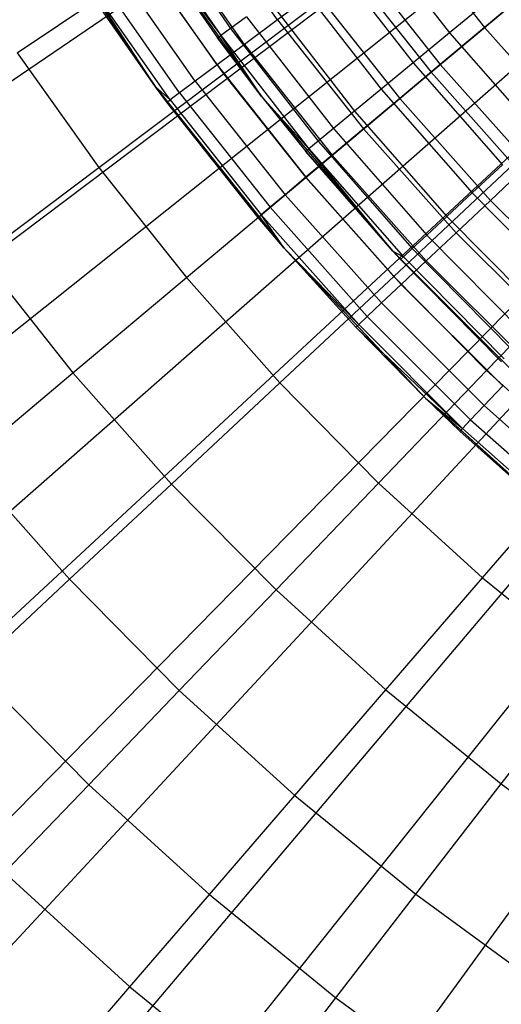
# Model space of a CAD drawing. Extents: x 0.1 to 20.1, y -10 to 10.
# Tile 11 of 127: x 8.723 to 9.028, y -1.527 to -0.903. Entities that reach past the tile are written whole.
import ezdxf

# ---------------------------------------------------------------- set-up
doc = ezdxf.new("R2010")
doc.units = 0
doc.header["$LTSCALE"] = 2.54
doc.layers.get('0').update_dxf_attribs({"linetype": 'CONTINUOUS'})

# ---------------------------------------------------------------- blocks, each defined once
blk = doc.blocks.new('DROPS_COLOR_E_STL')
at = {"color": 0}
for p, q in [((1.9183, -5.57819, 1.7), (9.39079, -0.48353, 14.61615)), ((1.9183, -5.57819, 1.7), (9.39079, -0.48353, 14.61615)), ((2.35804, -6.17401, 1.7), (9.42891, -0.53518, 14.61615)), ((2.35804, -6.17401, 1.7), (9.42891, -0.53518, 14.61615)), ((9.38178, -0.54237, 14.69615), (2.11983, -6.02635, 1.7)), ((9.38178, -0.54237, 14.69615), (2.11983, -6.02635, 1.7)), ((2.84107, -6.7353, 1.7), (9.47078, -0.58383, 14.61615)), ((2.84107, -6.7353, 1.7), (9.47078, -0.58383, 14.61615)), ((9.4238, -0.59393, 14.69615), (2.58668, -6.59925, 1.7)), ((9.4238, -0.59393, 14.69615), (2.58668, -6.59925, 1.7)), ((3.3647, -7.25893, 1.7), (9.51617, -0.62922, 14.61615)), ((3.3647, -7.25893, 1.7), (9.51617, -0.62922, 14.61615)), ((9.46951, -0.64225, 14.69615), (3.09457, -7.1361, 1.7)), ((9.46951, -0.64225, 14.69615), (3.09457, -7.1361, 1.7)), ((3.92599, -7.74196, 1.7), (9.56482, -0.67109, 14.61615)), ((3.92599, -7.74196, 1.7), (9.56482, -0.67109, 14.61615)), ((9.51866, -0.68706, 14.69615), (3.64072, -7.63398, 1.7)), ((9.51866, -0.68706, 14.69615), (3.64072, -7.63398, 1.7)), ((9.57099, -0.72812, 14.69615), (4.22215, -8.09017, 1.7)), ((9.57099, -0.72812, 14.69615), (4.22215, -8.09017, 1.7)), ((8.80572, -0.83422, 13.03248), (8.85691, -0.90874, 13.03248)), ((8.80572, -0.83422, 13.03248), (8.85691, -0.90874, 13.03248)), ((8.8866, -0.90334, 13.19811), (8.83613, -0.83126, 13.19811)), ((8.8866, -0.90334, 13.19811), (8.83613, -0.83126, 13.19811)), ((8.73663, -0.83739, 9.34871), (8.80942, -0.94573, 9.34871)), ((8.73663, -0.83739, 9.34871), (8.80942, -0.94573, 9.34871)), ((8.79932, -0.83835, 12.9909), (8.85076, -0.91324, 12.9909)), ((8.79932, -0.83835, 12.9909), (8.85076, -0.91324, 12.9909)), ((8.80239, -0.84777, 9.34871), (8.87683, -0.95203, 9.34871)), ((8.80239, -0.84777, 9.34871), (8.87683, -0.95203, 9.34871)), ((8.80239, -0.84777, 9.34871), (8.8487, -0.91474, 12.94871)), ((8.80239, -0.84777, 9.34871), (8.8487, -0.91474, 12.94871)), ((8.80239, -0.84777, 12.94871), (8.8487, -0.91474, 12.94871)), ((8.80239, -0.84777, 12.94871), (8.8487, -0.91474, 12.94871)), ((8.80239, -0.84777, 12.94871), (8.85076, -0.91324, 12.9909)), ((8.80239, -0.84777, 12.94871), (8.85076, -0.91324, 12.9909)), ((8.86578, -0.91884, 13.16153), (8.81444, -0.84552, 13.16153)), ((8.86578, -0.91884, 13.16153), (8.81444, -0.84552, 13.16153)), ((8.94389, -0.84516, 13.21069), (8.99548, -0.91155, 13.21069)), ((8.94389, -0.84516, 13.21069), (8.99548, -0.91155, 13.21069)), ((8.96675, -0.84367, 13.2874), (9.01772, -0.90814, 13.2874)), ((8.96675, -0.84367, 13.2874), (9.01772, -0.90814, 13.2874)), ((8.84838, -0.9318, 13.12227), (8.79632, -0.85745, 13.12227)), ((8.84838, -0.9318, 13.12227), (8.79632, -0.85745, 13.12227)), ((8.91976, -0.8628, 13.18081), (8.97243, -0.93058, 13.18081)), ((8.91976, -0.8628, 13.18081), (8.97243, -0.93058, 13.18081)), ((8.93741, -0.86552, 13.26145), (8.9897, -0.93165, 13.26145)), ((8.93741, -0.86552, 13.26145), (8.9897, -0.93165, 13.26145)), ((8.72195, -0.92413, 8.51436), (8.80399, -0.86912, 8.61447)), ((8.72195, -0.92413, 8.51436), (8.80399, -0.86912, 8.61447)), ((8.83461, -0.94205, 13.08083), (8.78197, -0.86688, 13.08083)), ((8.83461, -0.94205, 13.08083), (8.78197, -0.86688, 13.08083)), ((8.80399, -0.86912, 8.61447), (8.85251, -0.93743, 8.61447)), ((8.80399, -0.86912, 8.61447), (8.85251, -0.93743, 8.61447)), ((8.98402, -0.93642, 8.70955), (9.06693, -0.86685, 8.79935)), ((8.98402, -0.93642, 8.70955), (9.06693, -0.86685, 8.79935)), ((8.80942, -0.94573, 12.94871), (8.76532, -0.87783, 12.9935)), ((8.80942, -0.94573, 12.94871), (8.76532, -0.87783, 12.9935)), ((8.81862, -0.95395, 12.9935), (8.76532, -0.87783, 12.9935)), ((8.81862, -0.95395, 12.9935), (8.76532, -0.87783, 12.9935)), ((8.82465, -0.94946, 13.03772), (8.7716, -0.8737, 13.03772)), ((8.82465, -0.94946, 13.03772), (8.7716, -0.8737, 13.03772)), ((8.85251, -0.93743, 8.61447), (8.93536, -0.87517, 8.70955)), ((8.85251, -0.93743, 8.61447), (8.93536, -0.87517, 8.70955)), ((8.89872, -0.87818, 13.14754), (8.95233, -0.94717, 13.14754)), ((8.89872, -0.87818, 13.14754), (8.95233, -0.94717, 13.14754)), ((8.93536, -0.87517, 8.70955), (8.98402, -0.93642, 8.70955)), ((8.93536, -0.87517, 8.70955), (8.98402, -0.93642, 8.70955)), ((8.80942, -0.94573, 9.34871), (8.76322, -0.87921, 12.94871)), ((8.80942, -0.94573, 9.34871), (8.76322, -0.87921, 12.94871)), ((8.80942, -0.94573, 12.94871), (8.76322, -0.87921, 12.94871)), ((8.80942, -0.94573, 12.94871), (8.76322, -0.87921, 12.94871)), ((9.0478, -0.8829, 13.3091), (9.01772, -0.90814, 13.2874)), ((9.0478, -0.8829, 13.3091), (9.01772, -0.90814, 13.2874)), ((8.88107, -0.89109, 13.11137), (8.93546, -0.96109, 13.11137)), ((8.88107, -0.89109, 13.11137), (8.93546, -0.96109, 13.11137)), ((8.91058, -0.88549, 13.23156), (8.8866, -0.90334, 13.19811)), ((8.91058, -0.88549, 13.23156), (8.8866, -0.90334, 13.19811)), ((8.91058, -0.88549, 13.23156), (8.96408, -0.95315, 13.23156)), ((8.91058, -0.88549, 13.23156), (8.96408, -0.95315, 13.23156)), ((9.02114, -0.89038, 13.23676), (8.99548, -0.91155, 13.21069)), ((9.02114, -0.89038, 13.23676), (8.99548, -0.91155, 13.21069)), ((8.86706, -0.90132, 13.07283), (8.85691, -0.90874, 13.03248)), ((8.86706, -0.90132, 13.07283), (8.85691, -0.90874, 13.03248)), ((8.8866, -0.90334, 13.19811), (8.86578, -0.91884, 13.16153)), ((8.8866, -0.90334, 13.19811), (8.86578, -0.91884, 13.16153)), ((8.86706, -0.90132, 13.07283), (8.92209, -0.97213, 13.07283)), ((8.86706, -0.90132, 13.07283), (8.92209, -0.97213, 13.07283)), ((8.8866, -0.90334, 13.19811), (8.94118, -0.97237, 13.19811)), ((8.8866, -0.90334, 13.19811), (8.94118, -0.97237, 13.19811)), ((8.85691, -0.90874, 13.03248), (8.85076, -0.91324, 12.9909)), ((8.85691, -0.90874, 13.03248), (8.85076, -0.91324, 12.9909)), ((8.85691, -0.90874, 13.03248), (8.91239, -0.98013, 13.03248)), ((8.85691, -0.90874, 13.03248), (8.91239, -0.98013, 13.03248)), ((9.01772, -0.90814, 13.2874), (8.9897, -0.93165, 13.26145)), ((9.01772, -0.90814, 13.2874), (8.9897, -0.93165, 13.26145)), ((9.07236, -0.96953, 13.2874), (9.01772, -0.90814, 13.2874)), ((9.07236, -0.96953, 13.2874), (9.01772, -0.90814, 13.2874)), ((8.8487, -0.91474, 12.94871), (8.85076, -0.91324, 12.9909)), ((8.8487, -0.91474, 12.94871), (8.85076, -0.91324, 12.9909)), ((8.87683, -0.95203, 9.34871), (8.8487, -0.91474, 12.94871)), ((8.8487, -0.91474, 12.94871), (8.87683, -0.95203, 12.94871)), ((8.87683, -0.95203, 9.34871), (8.8487, -0.91474, 12.94871)), ((8.8487, -0.91474, 12.94871), (8.87683, -0.95203, 12.94871)), ((8.87683, -0.95203, 12.94871), (8.85076, -0.91324, 12.9909)), ((8.85076, -0.91324, 12.9909), (8.90651, -0.98498, 12.9909)), ((8.87683, -0.95203, 12.94871), (8.85076, -0.91324, 12.9909)), ((8.85076, -0.91324, 12.9909), (8.90651, -0.98498, 12.9909)), ((8.99548, -0.91155, 13.21069), (8.97243, -0.93058, 13.18081)), ((8.99548, -0.91155, 13.21069), (8.97243, -0.93058, 13.18081)), ((8.99548, -0.91155, 13.21069), (9.05088, -0.9748, 13.21069)), ((8.99548, -0.91155, 13.21069), (9.05088, -0.9748, 13.21069)), ((8.86578, -0.91884, 13.16153), (8.84838, -0.9318, 13.12227)), ((8.86578, -0.91884, 13.16153), (8.84838, -0.9318, 13.12227)), ((8.86578, -0.91884, 13.16153), (8.9213, -0.98905, 13.16153)), ((8.86578, -0.91884, 13.16153), (8.9213, -0.98905, 13.16153)), ((8.72195, -0.92413, 8.51436), (8.77354, -0.99677, 8.51436)), ((8.72195, -0.92413, 8.51436), (8.77354, -0.99677, 8.51436)), ((8.84838, -0.9318, 13.12227), (8.83461, -0.94205, 13.08083)), ((8.84838, -0.9318, 13.12227), (8.83461, -0.94205, 13.08083)), ((8.84838, -0.9318, 13.12227), (8.90467, -1.003, 13.12227)), ((8.84838, -0.9318, 13.12227), (8.90467, -1.003, 13.12227)), ((8.97243, -0.93058, 13.18081), (8.95233, -0.94717, 13.14754)), ((8.97243, -0.93058, 13.18081), (8.95233, -0.94717, 13.14754)), ((8.9897, -0.93165, 13.26145), (8.96408, -0.95315, 13.23156)), ((8.9897, -0.93165, 13.26145), (8.96408, -0.95315, 13.23156)), ((8.97243, -0.93058, 13.18081), (9.02899, -0.99515, 13.18081)), ((8.97243, -0.93058, 13.18081), (9.02899, -0.99515, 13.18081)), ((9.04575, -0.99464, 13.26145), (8.9897, -0.93165, 13.26145)), ((9.04575, -0.99464, 13.26145), (8.9897, -0.93165, 13.26145)), ((8.77354, -0.99677, 8.51436), (8.85251, -0.93743, 8.61447)), ((8.77354, -0.99677, 8.51436), (8.85251, -0.93743, 8.61447)), ((8.85251, -0.93743, 8.61447), (8.90462, -1.00304, 8.61447)), ((8.85251, -0.93743, 8.61447), (8.90462, -1.00304, 8.61447)), ((8.90462, -1.00304, 8.61447), (8.98402, -0.93642, 8.70955)), ((8.90462, -1.00304, 8.61447), (8.98402, -0.93642, 8.70955)), ((8.98402, -0.93642, 8.70955), (9.03589, -0.99497, 8.70955)), ((8.98402, -0.93642, 8.70955), (9.03589, -0.99497, 8.70955)), ((8.80942, -0.94573, 9.34871), (8.80942, -0.94573, 12.94871)), ((8.80942, -0.94573, 9.34871), (8.80942, -0.94573, 12.94871)), ((8.80942, -0.94573, 9.34871), (8.8166, -0.95545, 12.94871)), ((8.8166, -0.95545, 12.94871), (8.80942, -0.94573, 12.94871)), ((8.80942, -0.94573, 9.34871), (8.8166, -0.95545, 12.94871)), ((8.80942, -0.94573, 9.34871), (8.8908, -1.04778, 9.34871)), ((8.80942, -0.94573, 9.34871), (8.8908, -1.04778, 9.34871)), ((8.8166, -0.95545, 12.94871), (8.80942, -0.94573, 12.94871)), ((8.81862, -0.95395, 12.9935), (8.80942, -0.94573, 12.94871)), ((8.81862, -0.95395, 12.9935), (8.80942, -0.94573, 12.94871)), ((8.83461, -0.94205, 13.08083), (8.82465, -0.94946, 13.03772)), ((8.83461, -0.94205, 13.08083), (8.82465, -0.94946, 13.03772)), ((8.83461, -0.94205, 13.08083), (8.89152, -1.01403, 13.08083)), ((8.83461, -0.94205, 13.08083), (8.89152, -1.01403, 13.08083)), ((8.95233, -0.94717, 13.14754), (8.93546, -0.96109, 13.11137)), ((8.95233, -0.94717, 13.14754), (8.93546, -0.96109, 13.11137)), ((8.95233, -0.94717, 13.14754), (9.00989, -1.01289, 13.14754)), ((8.95233, -0.94717, 13.14754), (9.00989, -1.01289, 13.14754)), ((8.82465, -0.94946, 13.03772), (8.81862, -0.95395, 12.9935)), ((8.82465, -0.94946, 13.03772), (8.81862, -0.95395, 12.9935)), ((8.82465, -0.94946, 13.03772), (8.88201, -1.02201, 13.03772)), ((8.82465, -0.94946, 13.03772), (8.88201, -1.02201, 13.03772)), ((8.87683, -0.95203, 9.34871), (8.95963, -1.04979, 9.34871)), ((8.87683, -0.95203, 9.34871), (8.95963, -1.04979, 9.34871)), ((8.87683, -0.95203, 9.34871), (8.90454, -0.9866, 12.94871)), ((8.87683, -0.95203, 9.34871), (8.90454, -0.9866, 12.94871)), ((8.87683, -0.95203, 9.34871), (8.87683, -0.95203, 12.94871)), ((8.87683, -0.95203, 12.94871), (8.90454, -0.9866, 12.94871)), ((8.87683, -0.95203, 9.34871), (8.87683, -0.95203, 12.94871)), ((8.87683, -0.95203, 12.94871), (8.90454, -0.9866, 12.94871)), ((8.87683, -0.95203, 12.94871), (8.90651, -0.98498, 12.9909)), ((8.87683, -0.95203, 12.94871), (8.90651, -0.98498, 12.9909)), ((8.96408, -0.95315, 13.23156), (8.94118, -0.97237, 13.19811)), ((8.96408, -0.95315, 13.23156), (8.94118, -0.97237, 13.19811)), ((9.02142, -1.01759, 13.23156), (8.96408, -0.95315, 13.23156)), ((9.02142, -1.01759, 13.23156), (8.96408, -0.95315, 13.23156)), ((8.8166, -0.95545, 12.94871), (8.81862, -0.95395, 12.9935)), ((8.8166, -0.95545, 12.94871), (8.81862, -0.95395, 12.9935)), ((8.8908, -1.04778, 9.34871), (8.8166, -0.95545, 12.94871)), ((8.8908, -1.04778, 9.34871), (8.8166, -0.95545, 12.94871)), ((8.87433, -1.02846, 12.94871), (8.8166, -0.95545, 12.94871)), ((8.87433, -1.02846, 12.94871), (8.8166, -0.95545, 12.94871)), ((8.81862, -0.95395, 12.9935), (8.87626, -1.02684, 12.9935)), ((8.81862, -0.95395, 12.9935), (8.87626, -1.02684, 12.9935)), ((8.93546, -0.96109, 13.11137), (8.92209, -0.97213, 13.07283)), ((8.93546, -0.96109, 13.11137), (8.92209, -0.97213, 13.07283)), ((8.93546, -0.96109, 13.11137), (8.99388, -1.02777, 13.11137)), ((8.93546, -0.96109, 13.11137), (8.99388, -1.02777, 13.11137)), ((8.92209, -0.97213, 13.07283), (8.91239, -0.98013, 13.03248)), ((8.92209, -0.97213, 13.07283), (8.91239, -0.98013, 13.03248)), ((8.94118, -0.97237, 13.19811), (8.9213, -0.98905, 13.16153)), ((8.94118, -0.97237, 13.19811), (8.9213, -0.98905, 13.16153)), ((8.92209, -0.97213, 13.07283), (8.98117, -1.03958, 13.07283)), ((8.92209, -0.97213, 13.07283), (8.98117, -1.03958, 13.07283)), ((8.99968, -1.0381, 13.19811), (8.94118, -0.97237, 13.19811)), ((8.99968, -1.0381, 13.19811), (8.94118, -0.97237, 13.19811)), ((8.90454, -0.9866, 12.94871), (8.90651, -0.98498, 12.9909)), ((8.90454, -0.9866, 12.94871), (8.90651, -0.98498, 12.9909)), ((8.91239, -0.98013, 13.03248), (8.90651, -0.98498, 12.9909)), ((8.91239, -0.98013, 13.03248), (8.90651, -0.98498, 12.9909)), ((8.95963, -1.04979, 12.94871), (8.90651, -0.98498, 12.9909)), ((8.90651, -0.98498, 12.9909), (8.96638, -1.05332, 12.9909)), ((8.95963, -1.04979, 12.94871), (8.90651, -0.98498, 12.9909)), ((8.90651, -0.98498, 12.9909), (8.96638, -1.05332, 12.9909)), ((8.91239, -0.98013, 13.03248), (8.97196, -1.04814, 13.03248)), ((8.91239, -0.98013, 13.03248), (8.97196, -1.04814, 13.03248)), ((8.95963, -1.04979, 9.34871), (8.90454, -0.9866, 12.94871)), ((8.90454, -0.9866, 12.94871), (8.95963, -1.04979, 12.94871)), ((8.95963, -1.04979, 9.34871), (8.90454, -0.9866, 12.94871)), ((8.90454, -0.9866, 12.94871), (8.95963, -1.04979, 12.94871)), ((8.9213, -0.98905, 13.16153), (8.90467, -1.003, 13.12227)), ((8.9213, -0.98905, 13.16153), (8.90467, -1.003, 13.12227)), ((8.9808, -1.05591, 13.16153), (8.9213, -0.98905, 13.16153)), ((8.9808, -1.05591, 13.16153), (8.9213, -0.98905, 13.16153)), ((8.69865, -1.05305, 8.40946), (8.77354, -0.99677, 8.51436)), ((8.69865, -1.05305, 8.40946), (8.77354, -0.99677, 8.51436)), ((8.77354, -0.99677, 8.51436), (8.82895, -1.06653, 8.51436)), ((8.77354, -0.99677, 8.51436), (8.82895, -1.06653, 8.51436)), ((8.96019, -1.06576, 8.61447), (9.03589, -0.99497, 8.70955)), ((8.96019, -1.06576, 8.61447), (9.03589, -0.99497, 8.70955)), ((9.02899, -0.99515, 13.18081), (9.00989, -1.01289, 13.14754)), ((9.02899, -0.99515, 13.18081), (9.00989, -1.01289, 13.14754)), ((9.04575, -0.99464, 13.26145), (9.02142, -1.01759, 13.23156)), ((9.04575, -0.99464, 13.26145), (9.02142, -1.01759, 13.23156)), ((8.82895, -1.06653, 8.51436), (8.90462, -1.00304, 8.61447)), ((8.82895, -1.06653, 8.51436), (8.90462, -1.00304, 8.61447)), ((8.90467, -1.003, 13.12227), (8.89152, -1.01403, 13.08083)), ((8.90467, -1.003, 13.12227), (8.89152, -1.01403, 13.08083)), ((8.90462, -1.00304, 8.61447), (8.96019, -1.06576, 8.61447)), ((8.90462, -1.00304, 8.61447), (8.96019, -1.06576, 8.61447)), ((8.96501, -1.0708, 13.12227), (8.90467, -1.003, 13.12227)), ((8.96501, -1.0708, 13.12227), (8.90467, -1.003, 13.12227)), ((8.89152, -1.01403, 13.08083), (8.88201, -1.02201, 13.03772)), ((8.89152, -1.01403, 13.08083), (8.88201, -1.02201, 13.03772)), ((8.95253, -1.08258, 13.08083), (8.89152, -1.01403, 13.08083)), ((8.95253, -1.08258, 13.08083), (8.89152, -1.01403, 13.08083)), ((9.00989, -1.01289, 13.14754), (8.99388, -1.02777, 13.11137)), ((9.00989, -1.01289, 13.14754), (8.99388, -1.02777, 13.11137)), ((9.00989, -1.01289, 13.14754), (9.07122, -1.07512, 13.14754)), ((9.00989, -1.01289, 13.14754), (9.07122, -1.07512, 13.14754)), ((8.88201, -1.02201, 13.03772), (8.87626, -1.02684, 12.9935)), ((8.88201, -1.02201, 13.03772), (8.87626, -1.02684, 12.9935)), ((8.9435, -1.0911, 13.03772), (8.88201, -1.02201, 13.03772)), ((8.9435, -1.0911, 13.03772), (8.88201, -1.02201, 13.03772)), ((9.02142, -1.01759, 13.23156), (8.99968, -1.0381, 13.19811)), ((9.02142, -1.01759, 13.23156), (8.99968, -1.0381, 13.19811)), ((9.02142, -1.01759, 13.23156), (9.08241, -1.07858, 13.23156)), ((9.02142, -1.01759, 13.23156), (9.08241, -1.07858, 13.23156)), ((8.87626, -1.02684, 12.9935), (8.87433, -1.02846, 12.94871)), ((8.87626, -1.02684, 12.9935), (8.87433, -1.02846, 12.94871)), ((8.8908, -1.04778, 9.34871), (8.87433, -1.02846, 12.94871)), ((8.8908, -1.04778, 12.94871), (8.87433, -1.02846, 12.94871)), ((8.8908, -1.04778, 9.34871), (8.87433, -1.02846, 12.94871)), ((8.8908, -1.04778, 12.94871), (8.87433, -1.02846, 12.94871)), ((8.8908, -1.04778, 12.94871), (8.87626, -1.02684, 12.9935)), ((8.8908, -1.04778, 12.94871), (8.87626, -1.02684, 12.9935)), ((8.93803, -1.09626, 12.9935), (8.87626, -1.02684, 12.9935)), ((8.93803, -1.09626, 12.9935), (8.87626, -1.02684, 12.9935)), ((8.99388, -1.02777, 13.11137), (8.98117, -1.03958, 13.07283)), ((8.99388, -1.02777, 13.11137), (8.98117, -1.03958, 13.07283)), ((8.99388, -1.02777, 13.11137), (9.0561, -1.09092, 13.11137)), ((8.99388, -1.02777, 13.11137), (9.0561, -1.09092, 13.11137)), ((8.98117, -1.03958, 13.07283), (8.97196, -1.04814, 13.03248)), ((8.98117, -1.03958, 13.07283), (8.97196, -1.04814, 13.03248)), ((8.99968, -1.0381, 13.19811), (8.9808, -1.05591, 13.16153)), ((8.99968, -1.0381, 13.19811), (8.9808, -1.05591, 13.16153)), ((8.98117, -1.03958, 13.07283), (9.04411, -1.10345, 13.07283)), ((8.98117, -1.03958, 13.07283), (9.04411, -1.10345, 13.07283)), ((8.99968, -1.0381, 13.19811), (9.0619, -1.10032, 13.19811)), ((8.99968, -1.0381, 13.19811), (9.0619, -1.10032, 13.19811)), ((8.69865, -1.05305, 8.40946), (8.75719, -1.12675, 8.40946)), ((8.69865, -1.05305, 8.40946), (8.75719, -1.12675, 8.40946)), ((8.9362, -1.09799, 12.94871), (8.8908, -1.04778, 9.34871)), ((8.8908, -1.04778, 9.34871), (8.98023, -1.14285, 9.34871)), ((8.9362, -1.09799, 12.94871), (8.8908, -1.04778, 9.34871)), ((8.9362, -1.09799, 12.94871), (8.8908, -1.04778, 12.94871)), ((8.8908, -1.04778, 12.94871), (8.8908, -1.04778, 9.34871)), ((8.8908, -1.04778, 12.94871), (8.8908, -1.04778, 9.34871)), ((8.8908, -1.04778, 9.34871), (8.98023, -1.14285, 9.34871)), ((8.9362, -1.09799, 12.94871), (8.8908, -1.04778, 12.94871)), ((8.93803, -1.09626, 12.9935), (8.8908, -1.04778, 12.94871)), ((8.93803, -1.09626, 12.9935), (8.8908, -1.04778, 12.94871)), ((8.95963, -1.04979, 9.34871), (9.05021, -1.14037, 9.34871)), ((9.05021, -1.14037, 9.34871), (8.95963, -1.04979, 12.94871)), ((8.95963, -1.04979, 12.94871), (8.96451, -1.05506, 12.94871)), ((9.05021, -1.14037, 9.34871), (8.95963, -1.04979, 12.94871)), ((8.95963, -1.04979, 9.34871), (9.05021, -1.14037, 9.34871)), ((8.95963, -1.04979, 9.34871), (8.95963, -1.04979, 12.94871)), ((8.95963, -1.04979, 9.34871), (8.95963, -1.04979, 12.94871)), ((8.95963, -1.04979, 12.94871), (8.96451, -1.05506, 12.94871)), ((8.95963, -1.04979, 12.94871), (8.96638, -1.05332, 12.9909)), ((8.95963, -1.04979, 12.94871), (8.96638, -1.05332, 12.9909)), ((8.96451, -1.05506, 12.94871), (8.96638, -1.05332, 12.9909)), ((8.96451, -1.05506, 12.94871), (8.96638, -1.05332, 12.9909)), ((8.97196, -1.04814, 13.03248), (8.96638, -1.05332, 12.9909)), ((8.97196, -1.04814, 13.03248), (8.96638, -1.05332, 12.9909)), ((8.96638, -1.05332, 12.9909), (9.03015, -1.11804, 12.9909)), ((8.96638, -1.05332, 12.9909), (9.03015, -1.11804, 12.9909)), ((8.97196, -1.04814, 13.03248), (9.03541, -1.11253, 13.03248)), ((8.97196, -1.04814, 13.03248), (9.03541, -1.11253, 13.03248)), ((9.01904, -1.1254, 8.61447), (9.09083, -1.05066, 8.70955)), ((9.01904, -1.1254, 8.61447), (9.09083, -1.05066, 8.70955)), ((8.96451, -1.05506, 12.94871), (9.02838, -1.11988, 12.94871)), ((9.05021, -1.14037, 9.34871), (8.96451, -1.05506, 12.94871)), ((9.05021, -1.14037, 9.34871), (8.96451, -1.05506, 12.94871)), ((8.96451, -1.05506, 12.94871), (9.02838, -1.11988, 12.94871)), ((8.9808, -1.05591, 13.16153), (8.96501, -1.0708, 13.12227)), ((8.9808, -1.05591, 13.16153), (8.96501, -1.0708, 13.12227)), ((8.9808, -1.05591, 13.16153), (9.04409, -1.1192, 13.16153)), ((8.9808, -1.05591, 13.16153), (9.04409, -1.1192, 13.16153)), ((8.88803, -1.13322, 8.51436), (8.96019, -1.06576, 8.61447)), ((8.88803, -1.13322, 8.51436), (8.96019, -1.06576, 8.61447)), ((8.96019, -1.06576, 8.61447), (9.01904, -1.1254, 8.61447)), ((8.96019, -1.06576, 8.61447), (9.01904, -1.1254, 8.61447)), ((8.75719, -1.12675, 8.40946), (8.82895, -1.06653, 8.51436)), ((8.75719, -1.12675, 8.40946), (8.82895, -1.06653, 8.51436)), ((8.82895, -1.06653, 8.51436), (8.88803, -1.13322, 8.51436)), ((8.82895, -1.06653, 8.51436), (8.88803, -1.13322, 8.51436)), ((8.96501, -1.0708, 13.12227), (8.95253, -1.08258, 13.08083)), ((8.96501, -1.0708, 13.12227), (8.95253, -1.08258, 13.08083)), ((8.96501, -1.0708, 13.12227), (9.0292, -1.13498, 13.12227)), ((8.96501, -1.0708, 13.12227), (9.0292, -1.13498, 13.12227)), ((8.95253, -1.08258, 13.08083), (8.9435, -1.0911, 13.03772)), ((8.95253, -1.08258, 13.08083), (8.9435, -1.0911, 13.03772)), ((8.95253, -1.08258, 13.08083), (9.01742, -1.14747, 13.08083)), ((8.95253, -1.08258, 13.08083), (9.01742, -1.14747, 13.08083)), ((8.9362, -1.09799, 12.94871), (8.93803, -1.09626, 12.9935)), ((8.9362, -1.09799, 12.94871), (8.93803, -1.09626, 12.9935)), ((8.9435, -1.0911, 13.03772), (8.93803, -1.09626, 12.9935)), ((8.9435, -1.0911, 13.03772), (8.93803, -1.09626, 12.9935)), ((8.93803, -1.09626, 12.9935), (9.00374, -1.16197, 12.9935)), ((8.93803, -1.09626, 12.9935), (9.00374, -1.16197, 12.9935)), ((8.9435, -1.0911, 13.03772), (9.0089, -1.1565, 13.03772)), ((8.9435, -1.0911, 13.03772), (9.0089, -1.1565, 13.03772)), ((8.98023, -1.14285, 9.34871), (8.9362, -1.09799, 12.94871)), ((8.98023, -1.14285, 12.94871), (8.9362, -1.09799, 12.94871)), ((8.98023, -1.14285, 9.34871), (8.9362, -1.09799, 12.94871)), ((8.9362, -1.09799, 12.94871), (9.00374, -1.16197, 12.9935)), ((8.9362, -1.09799, 12.94871), (9.00374, -1.16197, 12.9935)), ((8.98023, -1.14285, 12.94871), (8.9362, -1.09799, 12.94871)), ((8.68951, -1.18354, 8.30003), (8.75719, -1.12675, 8.40946)), ((8.68951, -1.18354, 8.30003), (8.75719, -1.12675, 8.40946)), ((8.75719, -1.12675, 8.40946), (8.81961, -1.1972, 8.40946)), ((8.75719, -1.12675, 8.40946), (8.81961, -1.1972, 8.40946)), ((8.95061, -1.19664, 8.51436), (9.01904, -1.1254, 8.61447)), ((8.95061, -1.19664, 8.51436), (9.01904, -1.1254, 8.61447)), ((9.01904, -1.1254, 8.61447), (9.081, -1.1818, 8.61447)), ((9.01904, -1.1254, 8.61447), (9.081, -1.1818, 8.61447)), ((8.81961, -1.1972, 8.40946), (8.88803, -1.13322, 8.51436)), ((8.81961, -1.1972, 8.40946), (8.88803, -1.13322, 8.51436)), ((8.88803, -1.13322, 8.51436), (8.95061, -1.19664, 8.51436)), ((8.88803, -1.13322, 8.51436), (8.95061, -1.19664, 8.51436)), ((9.01742, -1.14747, 13.08083), (9.0292, -1.13498, 13.12227)), ((9.01742, -1.14747, 13.08083), (9.0292, -1.13498, 13.12227)), ((9.00201, -1.1638, 12.94871), (8.98023, -1.14285, 9.34871)), ((8.98023, -1.14285, 9.34871), (9.07154, -1.22567, 12.94871)), ((9.00201, -1.1638, 12.94871), (8.98023, -1.14285, 9.34871)), ((9.00201, -1.1638, 12.94871), (8.98023, -1.14285, 12.94871)), ((8.98023, -1.14285, 12.94871), (8.98023, -1.14285, 9.34871)), ((8.98023, -1.14285, 12.94871), (8.98023, -1.14285, 9.34871)), ((8.98023, -1.14285, 9.34871), (9.07154, -1.22567, 12.94871)), ((8.98023, -1.14285, 9.34871), (9.07711, -1.23032, 12.94871)), ((8.98023, -1.14285, 9.34871), (9.07711, -1.23032, 12.94871)), ((8.98023, -1.14285, 9.34871), (9.07711, -1.23032, 9.34871)), ((8.98023, -1.14285, 9.34871), (9.07711, -1.23032, 9.34871)), ((8.98023, -1.14285, 12.94871), (9.00374, -1.16197, 12.9935)), ((8.98023, -1.14285, 12.94871), (9.00374, -1.16197, 12.9935)), ((9.00201, -1.1638, 12.94871), (8.98023, -1.14285, 12.94871)), ((9.0089, -1.1565, 13.03772), (9.01742, -1.14747, 13.08083)), ((9.0089, -1.1565, 13.03772), (9.01742, -1.14747, 13.08083)), ((9.01742, -1.14747, 13.08083), (9.08597, -1.20848, 13.08083)), ((9.01742, -1.14747, 13.08083), (9.08597, -1.20848, 13.08083)), ((9.00374, -1.16197, 12.9935), (9.0089, -1.1565, 13.03772)), ((9.00374, -1.16197, 12.9935), (9.0089, -1.1565, 13.03772)), ((9.0089, -1.1565, 13.03772), (9.07799, -1.21799, 13.03772)), ((9.0089, -1.1565, 13.03772), (9.07799, -1.21799, 13.03772)), ((9.00374, -1.16197, 12.9935), (9.00201, -1.1638, 12.94871)), ((9.00374, -1.16197, 12.9935), (9.00201, -1.1638, 12.94871)), ((9.07154, -1.22567, 12.94871), (9.00201, -1.1638, 12.94871)), ((9.07154, -1.22567, 12.94871), (9.00201, -1.1638, 12.94871)), ((9.00374, -1.16197, 12.9935), (9.07316, -1.22374, 12.9935)), ((9.00374, -1.16197, 12.9935), (9.07316, -1.22374, 12.9935)), ((8.68951, -1.18354, 8.30003), (8.75507, -1.25754, 8.30003)), ((8.68951, -1.18354, 8.30003), (8.75507, -1.25754, 8.30003)), ((9.0165, -1.25661, 8.51436), (9.081, -1.1818, 8.61447)), ((9.0165, -1.25661, 8.51436), (9.081, -1.1818, 8.61447)), ((8.88571, -1.26421, 8.40946), (8.95061, -1.19664, 8.51436)), ((8.88571, -1.26421, 8.40946), (8.95061, -1.19664, 8.51436)), ((8.95061, -1.19664, 8.51436), (9.0165, -1.25661, 8.51436)), ((8.95061, -1.19664, 8.51436), (9.0165, -1.25661, 8.51436)), ((8.75507, -1.25754, 8.30003), (8.81961, -1.1972, 8.40946)), ((8.75507, -1.25754, 8.30003), (8.81961, -1.1972, 8.40946)), ((8.81961, -1.1972, 8.40946), (8.88571, -1.26421, 8.40946)), ((8.81961, -1.1972, 8.40946), (8.88571, -1.26421, 8.40946)), ((8.6946, -1.31409, 8.18634), (8.75507, -1.25754, 8.30003)), ((8.6946, -1.31409, 8.18634), (8.75507, -1.25754, 8.30003)), ((8.75507, -1.25754, 8.30003), (8.82451, -1.32792, 8.30003)), ((8.75507, -1.25754, 8.30003), (8.82451, -1.32792, 8.30003)), ((8.95532, -1.32756, 8.40946), (9.0165, -1.25661, 8.51436)), ((8.95532, -1.32756, 8.40946), (9.0165, -1.25661, 8.51436)), ((9.0165, -1.25661, 8.51436), (9.08551, -1.31296, 8.51436)), ((9.0165, -1.25661, 8.51436), (9.08551, -1.31296, 8.51436)), ((8.82451, -1.32792, 8.30003), (8.88571, -1.26421, 8.40946)), ((8.82451, -1.32792, 8.30003), (8.88571, -1.26421, 8.40946)), ((8.88571, -1.26421, 8.40946), (8.95532, -1.32756, 8.40946)), ((8.88571, -1.26421, 8.40946), (8.95532, -1.32756, 8.40946)), ((8.6946, -1.31409, 8.18634), (8.76716, -1.38763, 8.18634)), ((8.6946, -1.31409, 8.18634), (8.76716, -1.38763, 8.18634)), ((9.02823, -1.38709, 8.40946), (9.08551, -1.31296, 8.51436)), ((9.02823, -1.38709, 8.40946), (9.08551, -1.31296, 8.51436)), ((8.89763, -1.39447, 8.30003), (8.95532, -1.32756, 8.40946)), ((8.89763, -1.39447, 8.30003), (8.95532, -1.32756, 8.40946)), ((8.95532, -1.32756, 8.40946), (9.02823, -1.38709, 8.40946)), ((8.95532, -1.32756, 8.40946), (9.02823, -1.38709, 8.40946)), ((8.76716, -1.38763, 8.18634), (8.82451, -1.32792, 8.30003)), ((8.76716, -1.38763, 8.18634), (8.82451, -1.32792, 8.30003)), ((8.82451, -1.32792, 8.30003), (8.89763, -1.39447, 8.30003)), ((8.82451, -1.32792, 8.30003), (8.89763, -1.39447, 8.30003)), ((8.71379, -1.44319, 8.06868), (8.76716, -1.38763, 8.18634)), ((8.71379, -1.44319, 8.06868), (8.76716, -1.38763, 8.18634)), ((8.76716, -1.38763, 8.18634), (8.84356, -1.45718, 8.18634)), ((8.76716, -1.38763, 8.18634), (8.84356, -1.45718, 8.18634)), ((8.97421, -1.457, 8.30003), (9.02823, -1.38709, 8.40946)), ((8.97421, -1.457, 8.30003), (9.02823, -1.38709, 8.40946)), ((9.02823, -1.38709, 8.40946), (9.10423, -1.44262, 8.40946)), ((9.02823, -1.38709, 8.40946), (9.10423, -1.44262, 8.40946)), ((8.84356, -1.45718, 8.18634), (8.89763, -1.39447, 8.30003)), ((8.84356, -1.45718, 8.18634), (8.89763, -1.39447, 8.30003)), ((8.89763, -1.39447, 8.30003), (8.97421, -1.457, 8.30003)), ((8.89763, -1.39447, 8.30003), (8.97421, -1.457, 8.30003)), ((8.71379, -1.44319, 8.06868), (8.79326, -1.51552, 8.06868)), ((8.71379, -1.44319, 8.06868), (8.79326, -1.51552, 8.06868)), ((8.79326, -1.51552, 8.06868), (8.84356, -1.45718, 8.18634)), ((8.79326, -1.51552, 8.06868), (8.84356, -1.45718, 8.18634)), ((8.84356, -1.45718, 8.18634), (8.92359, -1.52252, 8.18634)), ((8.84356, -1.45718, 8.18634), (8.92359, -1.52252, 8.18634)), ((8.92359, -1.52252, 8.18634), (8.97421, -1.457, 8.30003)), ((8.92359, -1.52252, 8.18634), (8.97421, -1.457, 8.30003)), ((8.97421, -1.457, 8.30003), (9.05404, -1.51533, 8.30003)), ((8.97421, -1.457, 8.30003), (9.05404, -1.51533, 8.30003)), ((8.74683, -1.56936, 7.94733), (8.79326, -1.51552, 8.06868)), ((8.74683, -1.56936, 7.94733), (8.79326, -1.51552, 8.06868)), ((8.79326, -1.51552, 8.06868), (8.87649, -1.58348, 8.06868)), ((8.79326, -1.51552, 8.06868), (8.87649, -1.58348, 8.06868)), ((8.87649, -1.58348, 8.06868), (8.92359, -1.52252, 8.18634)), ((8.87649, -1.58348, 8.06868), (8.92359, -1.52252, 8.18634)), ((8.92359, -1.52252, 8.18634), (9.00701, -1.58347, 8.18634)), ((8.92359, -1.52252, 8.18634), (9.00701, -1.58347, 8.18634))]:
    blk.add_line(p, q, dxfattribs=at)

msp = doc.modelspace()

# ---------------------------------------------------------------- block references
at = {"color": 0}
msp.add_blockref('DROPS_COLOR_E_STL', (0, 0), dxfattribs=at)

doc.saveas('drawing.dxf')
